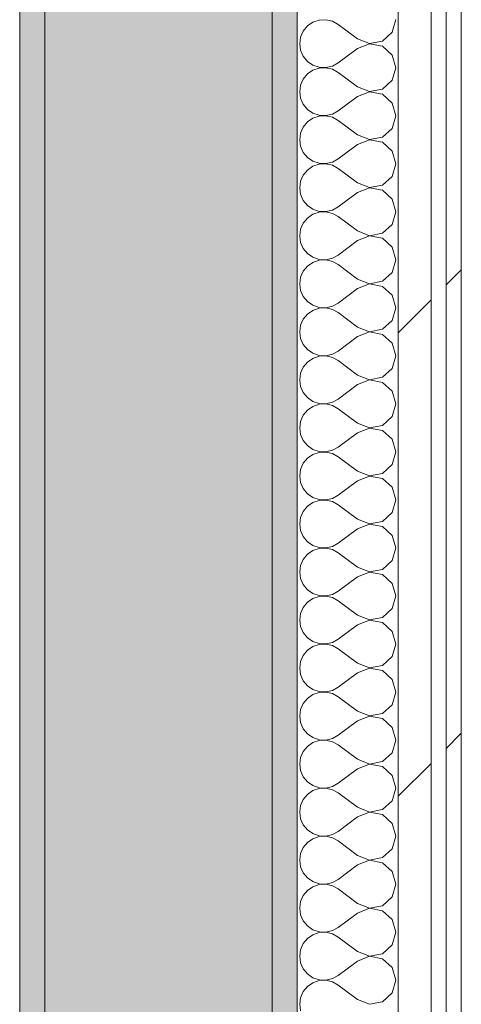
# Model space of a CAD drawing. Header units: millimetres. Extents: x -40968 to 11883, y -18816 to 4378.
# Tile 154 of 209: x -3749 to -3574, y -15448 to -15057. Entities that reach past the tile are written whole.
import ezdxf

# ---------------------------------------------------------------- set-up
doc = ezdxf.new("R2010")
doc.units = ezdxf.units.MM
doc.header["$MEASUREMENT"] = 0
doc.linetypes.add('Wipeout_Contour', pattern=[1000, 0, -1000])
doc.layers.add('12_FAÇ_Façana', color=7, linetype='Continuous')
doc.layers.add('Nuevo_08_E_Envans secs', color=7, linetype='Continuous')
for name, color, linetype, lineweight, true_color in [('12_FAÇ_Façana_Pluma_Nº__102', 7, 'Continuous', 5, 0xcccccc), ('12_FAÇ_Façana_Pluma_Nº__176', 7, 'Continuous', 15, 0x93a0c6), ('Nuevo_08_E_Envans secs_Pluma_Nº__102', 7, 'Continuous', 5, 0xcccccc), ('Nuevo_08_E_Envans secs_Pluma_Nº__171', 171, 'Continuous', 13, 0xaaaaff), ('Nuevo_08_E_Envans secs_Pluma_Nº__177', 7, 'Continuous', 15, 0xf7e046)]:
    doc.layers.add(name, color=color, linetype=linetype, lineweight=lineweight, true_color=true_color)
doc.layers.add('12_FAÇ_Façana_Pluma_Nº__7', color=7, linetype='Continuous', lineweight=5)
doc.layers.add('Nuevo_08_E_Envans secs_Pluma_Nº__1', color=7, linetype='Continuous', lineweight=5)
pattern_1 = [(45, (0, 0), (-183.8478, 183.8478), [195, -65]), (45, (7e-14, 183.85), (-183.8478, 183.8478), [195, -65])]

# ---------------------------------------------------------------- blocks, each defined once
blk = doc.blocks.new('Muro_45_1', base_point=(-3748.89, -17083.98))
at = {"layer": '12_FAÇ_Façana_Pluma_Nº__102', "linetype": 'Continuous', "lineweight": 0, "true_color": 0xe5e5e5}
blk.add_hatch(color=254, dxfattribs=at).paths.add_polyline_path([(-3738.89, -16700.98), (-3648.89, -16700.98), (-3648.89, -13646.98), (-3738.89, -13646.98)])
at = {"layer": '12_FAÇ_Façana_Pluma_Nº__176', "linetype": 'Continuous', "lineweight": 0, "true_color": 0x495063}
for points in [[(-3748.89, -13646.98), (-3748.89, -16690.98), (-3738.89, -16690.98), (-3738.89, -13646.98)], [(-3638.89, -13646.98), (-3648.89, -13646.98), (-3648.89, -17073.98), (-3638.89, -17073.98)]]:
    blk.add_hatch(color=251, dxfattribs=at).paths.add_polyline_path(points)
at = {"layer": '12_FAÇ_Façana_Pluma_Nº__7', "color": 7, "linetype": 'Continuous', "lineweight": 5}
for p, q in [((-3738.89, -13646.98), (-3738.89, -16700.98)), ((-3648.89, -16700.98), (-3648.89, -13646.98))]:
    blk.add_line(p, q, dxfattribs=at)
at = {"layer": '12_FAÇ_Façana_Pluma_Nº__7', "color": 7, "linetype": 'Continuous', "lineweight": 5, "flags": 128}
for points in [[(-3748.89, -13646.98), (-3748.89, -16690.98)], [(-3638.89, -17073.98), (-3638.89, -13646.98)]]:
    blk.add_lwpolyline(points, dxfattribs=at)
blk = doc.blocks.new('*X502')
at = {"layer": 'Nuevo_08_E_Envans secs_Pluma_Nº__102', "color": 254, "linetype": 'Continuous', "lineweight": 5, "true_color": 0xcccccc}
for p, q in [((-3634.84, -15059.64), (-3636.52, -15061.66)), ((-3632.68, -15058.15), (-3634.84, -15059.64)), ((-3630.19, -15057.31), (-3632.68, -15058.15)), ((-3627.56, -15057.18), (-3630.19, -15057.31)), ((-3625, -15057.78), (-3627.56, -15057.18)), ((-3622.7, -15059.05), (-3625, -15057.78)), ((-3615.08, -15064.76), (-3622.7, -15059.05)), ((-3601.27, -15062.15), (-3599.85, -15057.14)), ((-3637.58, -15064.06), (-3637.94, -15066.67)), ((-3636.52, -15061.66), (-3637.58, -15064.06)), ((-3605.11, -15065.66), (-3601.27, -15062.15)), ((-3637.94, -15066.67), (-3637.58, -15069.27)), ((-3615.08, -15064.76), (-3610.23, -15066.63)), ((-3610.23, -15066.71), (-3615.08, -15068.57)), ((-3610.23, -15066.63), (-3605.11, -15065.66)), ((-3605.11, -15067.67), (-3610.23, -15066.71)), ((-3601.27, -15071.18), (-3605.11, -15067.67)), ((-3637.58, -15069.27), (-3636.52, -15071.67)), ((-3636.52, -15071.67), (-3634.84, -15073.7)), ((-3615.08, -15068.57), (-3622.7, -15074.29)), ((-3599.85, -15076.19), (-3601.27, -15071.18)), ((-3634.84, -15073.7), (-3632.68, -15075.19)), ((-3632.68, -15075.19), (-3630.19, -15076.02)), ((-3630.19, -15076.02), (-3627.56, -15076.15)), ((-3627.56, -15076.23), (-3630.19, -15076.36)), ((-3627.56, -15076.15), (-3625, -15075.56)), ((-3625, -15076.82), (-3627.56, -15076.23)), ((-3625, -15075.56), (-3622.7, -15074.29)), ((-3601.27, -15081.2), (-3599.85, -15076.19)), ((-3634.84, -15078.68), (-3636.52, -15080.71)), ((-3632.68, -15077.2), (-3634.84, -15078.68)), ((-3630.19, -15076.36), (-3632.68, -15077.2)), ((-3622.7, -15078.1), (-3625, -15076.82)), ((-3615.08, -15083.81), (-3622.7, -15078.1)), ((-3637.58, -15083.11), (-3637.94, -15085.71)), ((-3636.52, -15080.71), (-3637.58, -15083.11)), ((-3615.08, -15083.81), (-3610.23, -15085.68)), ((-3605.11, -15084.71), (-3601.27, -15081.2)), ((-3637.94, -15085.71), (-3637.58, -15088.32)), ((-3615.08, -15087.62), (-3622.7, -15093.33)), ((-3610.23, -15085.75), (-3615.08, -15087.62)), ((-3610.23, -15085.68), (-3605.11, -15084.71)), ((-3605.11, -15086.72), (-3610.23, -15085.75)), ((-3601.27, -15090.23), (-3605.11, -15086.72)), ((-3637.58, -15088.32), (-3636.52, -15090.72)), ((-3636.52, -15090.72), (-3634.84, -15092.74)), ((-3599.85, -15095.24), (-3601.27, -15090.23)), ((-3634.84, -15092.74), (-3632.68, -15094.23)), ((-3632.68, -15094.23), (-3630.19, -15095.07)), ((-3630.19, -15095.4), (-3632.68, -15096.24)), ((-3630.19, -15095.07), (-3627.56, -15095.2)), ((-3627.56, -15095.28), (-3630.19, -15095.4)), ((-3627.56, -15095.2), (-3625, -15094.6)), ((-3625, -15095.87), (-3627.56, -15095.28)), ((-3625, -15094.6), (-3622.7, -15093.33)), ((-3601.27, -15100.25), (-3599.85, -15095.24)), ((-3634.84, -15097.73), (-3636.52, -15099.75)), ((-3632.68, -15096.24), (-3634.84, -15097.73)), ((-3622.7, -15097.14), (-3625, -15095.87)), ((-3615.08, -15102.86), (-3622.7, -15097.14)), ((-3637.58, -15102.16), (-3637.94, -15104.76)), ((-3636.52, -15099.75), (-3637.58, -15102.16)), ((-3615.08, -15102.86), (-3610.23, -15104.72)), ((-3605.11, -15103.76), (-3601.27, -15100.25)), ((-3637.94, -15104.76), (-3637.58, -15107.36)), ((-3637.58, -15107.36), (-3636.52, -15109.77)), ((-3615.08, -15106.67), (-3622.7, -15112.38)), ((-3610.23, -15104.8), (-3615.08, -15106.67)), ((-3610.23, -15104.72), (-3605.11, -15103.76)), ((-3605.11, -15105.77), (-3610.23, -15104.8)), ((-3601.27, -15109.28), (-3605.11, -15105.77)), ((-3636.52, -15109.77), (-3634.84, -15111.79)), ((-3599.85, -15114.29), (-3601.27, -15109.28)), ((-3634.84, -15111.79), (-3632.68, -15113.28)), ((-3632.68, -15115.29), (-3634.84, -15116.78)), ((-3632.68, -15113.28), (-3630.19, -15114.12)), ((-3630.19, -15114.45), (-3632.68, -15115.29)), ((-3630.19, -15114.12), (-3627.56, -15114.25)), ((-3627.56, -15114.32), (-3630.19, -15114.45)), ((-3627.56, -15114.25), (-3625, -15113.65)), ((-3625, -15114.92), (-3627.56, -15114.32)), ((-3625, -15113.65), (-3622.7, -15112.38)), ((-3622.7, -15116.19), (-3625, -15114.92)), ((-3601.27, -15119.29), (-3599.85, -15114.29)), ((-3636.52, -15118.8), (-3637.58, -15121.21)), ((-3634.84, -15116.78), (-3636.52, -15118.8)), ((-3615.08, -15121.9), (-3622.7, -15116.19)), ((-3637.58, -15121.21), (-3637.94, -15123.81)), ((-3615.08, -15121.9), (-3610.23, -15123.77)), ((-3610.23, -15123.77), (-3605.11, -15122.8)), ((-3605.11, -15122.8), (-3601.27, -15119.29)), ((-3637.94, -15123.81), (-3637.58, -15126.41)), ((-3637.58, -15126.41), (-3636.52, -15128.82)), ((-3615.08, -15125.71), (-3622.7, -15131.43)), ((-3610.23, -15123.85), (-3615.08, -15125.71)), ((-3605.11, -15124.81), (-3610.23, -15123.85)), ((-3601.27, -15128.33), (-3605.11, -15124.81)), ((-3636.52, -15128.82), (-3634.84, -15130.84)), ((-3634.84, -15130.84), (-3632.68, -15132.33)), ((-3599.85, -15133.33), (-3601.27, -15128.33)), ((-3632.68, -15134.34), (-3634.84, -15135.83)), ((-3632.68, -15132.33), (-3630.19, -15133.17)), ((-3630.19, -15133.5), (-3632.68, -15134.34)), ((-3630.19, -15133.17), (-3627.56, -15133.29)), ((-3627.56, -15133.37), (-3630.19, -15133.5)), ((-3627.56, -15133.29), (-3625, -15132.7)), ((-3625, -15133.97), (-3627.56, -15133.37)), ((-3625, -15132.7), (-3622.7, -15131.43)), ((-3622.7, -15135.24), (-3625, -15133.97)), ((-3601.27, -15138.34), (-3599.85, -15133.33)), ((-3636.52, -15137.85), (-3637.58, -15140.25)), ((-3634.84, -15135.83), (-3636.52, -15137.85)), ((-3615.08, -15140.95), (-3622.7, -15135.24)), ((-3605.11, -15141.85), (-3601.27, -15138.34)), ((-3637.58, -15140.25), (-3637.94, -15142.86)), ((-3615.08, -15140.95), (-3610.23, -15142.82)), ((-3610.23, -15142.82), (-3605.11, -15141.85)), ((-3637.94, -15142.86), (-3637.58, -15145.46)), ((-3637.58, -15145.46), (-3636.52, -15147.86)), ((-3615.08, -15144.76), (-3622.7, -15150.48)), ((-3610.23, -15142.9), (-3615.08, -15144.76)), ((-3605.11, -15143.86), (-3610.23, -15142.9)), ((-3601.27, -15147.37), (-3605.11, -15143.86)), ((-3636.52, -15147.86), (-3634.84, -15149.89)), ((-3634.84, -15149.89), (-3632.68, -15151.38)), ((-3599.85, -15152.38), (-3601.27, -15147.37)), ((-3632.68, -15153.39), (-3634.84, -15154.87)), ((-3632.68, -15151.38), (-3630.19, -15152.22)), ((-3630.19, -15152.55), (-3632.68, -15153.39)), ((-3630.19, -15152.22), (-3627.56, -15152.34)), ((-3627.56, -15152.42), (-3630.19, -15152.55)), ((-3627.56, -15152.34), (-3625, -15151.75)), ((-3625, -15153.01), (-3627.56, -15152.42)), ((-3625, -15151.75), (-3622.7, -15150.48)), ((-3622.7, -15154.29), (-3625, -15153.01)), ((-3615.08, -15160), (-3622.7, -15154.29)), ((-3601.27, -15157.39), (-3599.85, -15152.38)), ((-3636.52, -15156.9), (-3637.58, -15159.3)), ((-3634.84, -15154.87), (-3636.52, -15156.9)), ((-3605.11, -15160.9), (-3601.27, -15157.39)), ((-3637.58, -15159.3), (-3637.94, -15161.9)), ((-3637.94, -15161.9), (-3637.58, -15164.51)), ((-3615.08, -15160), (-3610.23, -15161.87)), ((-3610.23, -15161.94), (-3615.08, -15163.81)), ((-3610.23, -15161.87), (-3605.11, -15160.9)), ((-3605.11, -15162.91), (-3610.23, -15161.94)), ((-3637.58, -15164.51), (-3636.52, -15166.91)), ((-3615.08, -15163.81), (-3622.7, -15169.52)), ((-3601.27, -15166.42), (-3605.11, -15162.91)), ((-3636.52, -15166.91), (-3634.84, -15168.94)), ((-3634.84, -15168.94), (-3632.68, -15170.42)), ((-3625, -15170.8), (-3622.7, -15169.52)), ((-3599.85, -15171.43), (-3601.27, -15166.42)), ((-3632.68, -15172.43), (-3634.84, -15173.92)), ((-3632.68, -15170.42), (-3630.19, -15171.26)), ((-3630.19, -15171.59), (-3632.68, -15172.43)), ((-3630.19, -15171.26), (-3627.56, -15171.39)), ((-3627.56, -15171.47), (-3630.19, -15171.59)), ((-3627.56, -15171.39), (-3625, -15170.8)), ((-3625, -15172.06), (-3627.56, -15171.47)), ((-3622.7, -15173.33), (-3625, -15172.06)), ((-3615.08, -15179.05), (-3622.7, -15173.33)), ((-3601.27, -15176.44), (-3599.85, -15171.43)), ((-3636.52, -15175.95), (-3637.58, -15178.35)), ((-3634.84, -15173.92), (-3636.52, -15175.95)), ((-3605.11, -15179.95), (-3601.27, -15176.44)), ((-3637.58, -15178.35), (-3637.94, -15180.95)), ((-3637.94, -15180.95), (-3637.58, -15183.55)), ((-3615.08, -15179.05), (-3610.23, -15180.91)), ((-3610.23, -15180.99), (-3615.08, -15182.86)), ((-3610.23, -15180.91), (-3605.11, -15179.95)), ((-3605.11, -15181.96), (-3610.23, -15180.99)), ((-3637.58, -15183.55), (-3636.52, -15185.96)), ((-3615.08, -15182.86), (-3622.7, -15188.57)), ((-3601.27, -15185.47), (-3605.11, -15181.96)), ((-3599.85, -15190.48), (-3601.27, -15185.47)), ((-3636.52, -15185.96), (-3634.84, -15187.98)), ((-3634.84, -15187.98), (-3632.68, -15189.47)), ((-3632.68, -15189.47), (-3630.19, -15190.31)), ((-3625, -15189.84), (-3622.7, -15188.57)), ((-3634.84, -15192.97), (-3636.52, -15194.99)), ((-3632.68, -15191.48), (-3634.84, -15192.97)), ((-3630.19, -15190.64), (-3632.68, -15191.48)), ((-3630.19, -15190.31), (-3627.56, -15190.44)), ((-3627.56, -15190.51), (-3630.19, -15190.64)), ((-3627.56, -15190.44), (-3625, -15189.84)), ((-3625, -15191.11), (-3627.56, -15190.51)), ((-3622.7, -15192.38), (-3625, -15191.11)), ((-3615.08, -15198.1), (-3622.7, -15192.38)), ((-3601.27, -15195.48), (-3599.85, -15190.48)), ((-3636.52, -15194.99), (-3637.58, -15197.4)), ((-3605.11, -15198.99), (-3601.27, -15195.48)), ((-3637.58, -15197.4), (-3637.94, -15200)), ((-3637.94, -15200), (-3637.58, -15202.6)), ((-3615.08, -15198.1), (-3610.23, -15199.96)), ((-3610.23, -15200.04), (-3615.08, -15201.9)), ((-3610.23, -15199.96), (-3605.11, -15198.99)), ((-3605.11, -15201.01), (-3610.23, -15200.04)), ((-3601.27, -15204.52), (-3605.11, -15201.01)), ((-3637.58, -15202.6), (-3636.52, -15205.01)), ((-3636.52, -15205.01), (-3634.84, -15207.03)), ((-3615.08, -15201.9), (-3622.7, -15207.62)), ((-3599.85, -15209.52), (-3601.27, -15204.52)), ((-3634.84, -15207.03), (-3632.68, -15208.52)), ((-3632.68, -15208.52), (-3630.19, -15209.36)), ((-3627.56, -15209.49), (-3625, -15208.89)), ((-3625, -15208.89), (-3622.7, -15207.62)), ((-3634.84, -15212.02), (-3636.52, -15214.04)), ((-3632.68, -15210.53), (-3634.84, -15212.02)), ((-3630.19, -15209.69), (-3632.68, -15210.53)), ((-3630.19, -15209.36), (-3627.56, -15209.49)), ((-3627.56, -15209.56), (-3630.19, -15209.69)), ((-3625, -15210.16), (-3627.56, -15209.56)), ((-3622.7, -15211.43), (-3625, -15210.16)), ((-3615.08, -15217.14), (-3622.7, -15211.43)), ((-3601.27, -15214.53), (-3599.85, -15209.52)), ((-3637.58, -15216.45), (-3637.94, -15219.05)), ((-3636.52, -15214.04), (-3637.58, -15216.45)), ((-3605.11, -15218.04), (-3601.27, -15214.53)), ((-3637.94, -15219.05), (-3637.58, -15221.65)), ((-3615.08, -15217.14), (-3610.23, -15219.01)), ((-3610.23, -15219.09), (-3615.08, -15220.95)), ((-3610.23, -15219.01), (-3605.11, -15218.04)), ((-3605.11, -15220.05), (-3610.23, -15219.09)), ((-3601.27, -15223.56), (-3605.11, -15220.05)), ((-3637.58, -15221.65), (-3636.52, -15224.05)), ((-3636.52, -15224.05), (-3634.84, -15226.08)), ((-3615.08, -15220.95), (-3622.7, -15226.67)), ((-3599.85, -15228.57), (-3601.27, -15223.56)), ((-3634.84, -15226.08), (-3632.68, -15227.57)), ((-3632.68, -15227.57), (-3630.19, -15228.41)), ((-3630.19, -15228.41), (-3627.56, -15228.53)), ((-3627.56, -15228.53), (-3625, -15227.94)), ((-3625, -15227.94), (-3622.7, -15226.67)), ((-3634.84, -15231.06), (-3636.52, -15233.09)), ((-3632.68, -15229.58), (-3634.84, -15231.06)), ((-3630.19, -15228.74), (-3632.68, -15229.58)), ((-3627.56, -15228.61), (-3630.19, -15228.74)), ((-3625, -15229.2), (-3627.56, -15228.61)), ((-3622.7, -15230.48), (-3625, -15229.2)), ((-3615.08, -15236.19), (-3622.7, -15230.48)), ((-3601.27, -15233.58), (-3599.85, -15228.57)), ((-3637.58, -15235.49), (-3637.94, -15238.1)), ((-3636.52, -15233.09), (-3637.58, -15235.49)), ((-3615.08, -15236.19), (-3610.23, -15238.06)), ((-3605.11, -15237.09), (-3601.27, -15233.58)), ((-3637.94, -15238.1), (-3637.58, -15240.7)), ((-3615.08, -15240), (-3622.7, -15245.71)), ((-3610.23, -15238.13), (-3615.08, -15240)), ((-3610.23, -15238.06), (-3605.11, -15237.09)), ((-3605.11, -15239.1), (-3610.23, -15238.13)), ((-3601.27, -15242.61), (-3605.11, -15239.1)), ((-3637.58, -15240.7), (-3636.52, -15243.1)), ((-3636.52, -15243.1), (-3634.84, -15245.13)), ((-3599.85, -15247.62), (-3601.27, -15242.61)), ((-3634.84, -15245.13), (-3632.68, -15246.61)), ((-3632.68, -15246.61), (-3630.19, -15247.45)), ((-3630.19, -15247.78), (-3632.68, -15248.62)), ((-3630.19, -15247.45), (-3627.56, -15247.58)), ((-3627.56, -15247.66), (-3630.19, -15247.78)), ((-3627.56, -15247.58), (-3625, -15246.99)), ((-3625, -15248.25), (-3627.56, -15247.66)), ((-3625, -15246.99), (-3622.7, -15245.71)), ((-3601.27, -15252.63), (-3599.85, -15247.62)), ((-3634.84, -15250.11), (-3636.52, -15252.14)), ((-3632.68, -15248.62), (-3634.84, -15250.11)), ((-3622.7, -15249.52), (-3625, -15248.25)), ((-3615.08, -15255.24), (-3622.7, -15249.52)), ((-3637.58, -15254.54), (-3637.94, -15257.14)), ((-3636.52, -15252.14), (-3637.58, -15254.54)), ((-3615.08, -15255.24), (-3610.23, -15257.1)), ((-3605.11, -15256.14), (-3601.27, -15252.63)), ((-3637.94, -15257.14), (-3637.58, -15259.75)), ((-3637.58, -15259.75), (-3636.52, -15262.15)), ((-3615.08, -15259.05), (-3622.7, -15264.76)), ((-3610.23, -15257.18), (-3615.08, -15259.05)), ((-3610.23, -15257.1), (-3605.11, -15256.14)), ((-3605.11, -15258.15), (-3610.23, -15257.18)), ((-3601.27, -15261.66), (-3605.11, -15258.15)), ((-3636.52, -15262.15), (-3634.84, -15264.17)), ((-3599.85, -15266.67), (-3601.27, -15261.66)), ((-3634.84, -15264.17), (-3632.68, -15265.66)), ((-3632.68, -15265.66), (-3630.19, -15266.5)), ((-3630.19, -15266.83), (-3632.68, -15267.67)), ((-3630.19, -15266.5), (-3627.56, -15266.63)), ((-3627.56, -15266.71), (-3630.19, -15266.83)), ((-3627.56, -15266.63), (-3625, -15266.03)), ((-3625, -15267.3), (-3627.56, -15266.71)), ((-3625, -15266.03), (-3622.7, -15264.76)), ((-3622.7, -15268.57), (-3625, -15267.3)), ((-3601.27, -15271.67), (-3599.85, -15266.67)), ((-3636.52, -15271.18), (-3637.58, -15273.59)), ((-3634.84, -15269.16), (-3636.52, -15271.18)), ((-3632.68, -15267.67), (-3634.84, -15269.16)), ((-3615.08, -15274.29), (-3622.7, -15268.57)), ((-3637.58, -15273.59), (-3637.94, -15276.19)), ((-3615.08, -15274.29), (-3610.23, -15276.15)), ((-3610.23, -15276.15), (-3605.11, -15275.19)), ((-3605.11, -15275.19), (-3601.27, -15271.67)), ((-3637.94, -15276.19), (-3637.58, -15278.79)), ((-3637.58, -15278.79), (-3636.52, -15281.2)), ((-3615.08, -15278.1), (-3622.7, -15283.81)), ((-3610.23, -15276.23), (-3615.08, -15278.1)), ((-3605.11, -15277.2), (-3610.23, -15276.23)), ((-3601.27, -15280.71), (-3605.11, -15277.2)), ((-3636.52, -15281.2), (-3634.84, -15283.22)), ((-3634.84, -15283.22), (-3632.68, -15284.71)), ((-3599.85, -15285.71), (-3601.27, -15280.71)), ((-3632.68, -15286.72), (-3634.84, -15288.21)), ((-3632.68, -15284.71), (-3630.19, -15285.55)), ((-3630.19, -15285.88), (-3632.68, -15286.72)), ((-3630.19, -15285.55), (-3627.56, -15285.68)), ((-3627.56, -15285.75), (-3630.19, -15285.88)), ((-3627.56, -15285.68), (-3625, -15285.08)), ((-3625, -15286.35), (-3627.56, -15285.75)), ((-3625, -15285.08), (-3622.7, -15283.81)), ((-3622.7, -15287.62), (-3625, -15286.35)), ((-3601.27, -15290.72), (-3599.85, -15285.71)), ((-3636.52, -15290.23), (-3637.58, -15292.64)), ((-3634.84, -15288.21), (-3636.52, -15290.23)), ((-3615.08, -15293.33), (-3622.7, -15287.62)), ((-3605.11, -15294.23), (-3601.27, -15290.72)), ((-3637.58, -15292.64), (-3637.94, -15295.24)), ((-3615.08, -15293.33), (-3610.23, -15295.2)), ((-3610.23, -15295.2), (-3605.11, -15294.23)), ((-3637.94, -15295.24), (-3637.58, -15297.84)), ((-3637.58, -15297.84), (-3636.52, -15300.25)), ((-3615.08, -15297.14), (-3622.7, -15302.86)), ((-3610.23, -15295.28), (-3615.08, -15297.14)), ((-3605.11, -15296.24), (-3610.23, -15295.28)), ((-3601.27, -15299.75), (-3605.11, -15296.24)), ((-3636.52, -15300.25), (-3634.84, -15302.27)), ((-3634.84, -15302.27), (-3632.68, -15303.76)), ((-3599.85, -15304.76), (-3601.27, -15299.75)), ((-3632.68, -15305.77), (-3634.84, -15307.26)), ((-3632.68, -15303.76), (-3630.19, -15304.6)), ((-3630.19, -15304.93), (-3632.68, -15305.77)), ((-3630.19, -15304.6), (-3627.56, -15304.72)), ((-3627.56, -15304.8), (-3630.19, -15304.93)), ((-3627.56, -15304.72), (-3625, -15304.13)), ((-3625, -15305.4), (-3627.56, -15304.8)), ((-3625, -15304.13), (-3622.7, -15302.86)), ((-3622.7, -15306.67), (-3625, -15305.4)), ((-3601.27, -15309.77), (-3599.85, -15304.76)), ((-3636.52, -15309.28), (-3637.58, -15311.68)), ((-3634.84, -15307.26), (-3636.52, -15309.28)), ((-3615.08, -15312.38), (-3622.7, -15306.67)), ((-3605.11, -15313.28), (-3601.27, -15309.77)), ((-3637.58, -15311.68), (-3637.94, -15314.29)), ((-3637.94, -15314.29), (-3637.58, -15316.89)), ((-3615.08, -15312.38), (-3610.23, -15314.25)), ((-3610.23, -15314.32), (-3615.08, -15316.19)), ((-3610.23, -15314.25), (-3605.11, -15313.28)), ((-3605.11, -15315.29), (-3610.23, -15314.32)), ((-3637.58, -15316.89), (-3636.52, -15319.29)), ((-3615.08, -15316.19), (-3622.7, -15321.9)), ((-3601.27, -15318.8), (-3605.11, -15315.29)), ((-3636.52, -15319.29), (-3634.84, -15321.32)), ((-3634.84, -15321.32), (-3632.68, -15322.8)), ((-3625, -15323.18), (-3622.7, -15321.9)), ((-3599.85, -15323.81), (-3601.27, -15318.8)), ((-3632.68, -15324.81), (-3634.84, -15326.3)), ((-3632.68, -15322.8), (-3630.19, -15323.64)), ((-3630.19, -15323.98), (-3632.68, -15324.81)), ((-3630.19, -15323.64), (-3627.56, -15323.77)), ((-3627.56, -15323.85), (-3630.19, -15323.98)), ((-3627.56, -15323.77), (-3625, -15323.18)), ((-3625, -15324.44), (-3627.56, -15323.85)), ((-3622.7, -15325.71), (-3625, -15324.44)), ((-3615.08, -15331.43), (-3622.7, -15325.71)), ((-3601.27, -15328.82), (-3599.85, -15323.81)), ((-3636.52, -15328.33), (-3637.58, -15330.73)), ((-3634.84, -15326.3), (-3636.52, -15328.33)), ((-3605.11, -15332.33), (-3601.27, -15328.82)), ((-3637.58, -15330.73), (-3637.94, -15333.33)), ((-3637.94, -15333.33), (-3637.58, -15335.94)), ((-3615.08, -15331.43), (-3610.23, -15333.29)), ((-3610.23, -15333.37), (-3615.08, -15335.24)), ((-3610.23, -15333.29), (-3605.11, -15332.33)), ((-3605.11, -15334.34), (-3610.23, -15333.37)), ((-3637.58, -15335.94), (-3636.52, -15338.34)), ((-3615.08, -15335.24), (-3622.7, -15340.95)), ((-3601.27, -15337.85), (-3605.11, -15334.34)), ((-3599.85, -15342.86), (-3601.27, -15337.85)), ((-3636.52, -15338.34), (-3634.84, -15340.36)), ((-3634.84, -15340.36), (-3632.68, -15341.85)), ((-3625, -15342.22), (-3622.7, -15340.95)), ((-3634.84, -15345.35), (-3636.52, -15347.37)), ((-3632.68, -15343.86), (-3634.84, -15345.35)), ((-3632.68, -15341.85), (-3630.19, -15342.69)), ((-3630.19, -15343.02), (-3632.68, -15343.86)), ((-3630.19, -15342.69), (-3627.56, -15342.82)), ((-3627.56, -15342.9), (-3630.19, -15343.02)), ((-3627.56, -15342.82), (-3625, -15342.22)), ((-3625, -15343.49), (-3627.56, -15342.9)), ((-3622.7, -15344.76), (-3625, -15343.49)), ((-3615.08, -15350.48), (-3622.7, -15344.76)), ((-3601.27, -15347.86), (-3599.85, -15342.86)), ((-3636.52, -15347.37), (-3637.58, -15349.78)), ((-3605.11, -15351.38), (-3601.27, -15347.86)), ((-3637.58, -15349.78), (-3637.94, -15352.38)), ((-3637.94, -15352.38), (-3637.58, -15354.98)), ((-3615.08, -15350.48), (-3610.23, -15352.34)), ((-3610.23, -15352.42), (-3615.08, -15354.29)), ((-3610.23, -15352.34), (-3605.11, -15351.38)), ((-3605.11, -15353.39), (-3610.23, -15352.42)), ((-3601.27, -15356.9), (-3605.11, -15353.39)), ((-3637.58, -15354.98), (-3636.52, -15357.39)), ((-3636.52, -15357.39), (-3634.84, -15359.41)), ((-3615.08, -15354.29), (-3622.7, -15360)), ((-3599.85, -15361.9), (-3601.27, -15356.9)), ((-3634.84, -15359.41), (-3632.68, -15360.9)), ((-3632.68, -15360.9), (-3630.19, -15361.74)), ((-3627.56, -15361.87), (-3625, -15361.27)), ((-3625, -15361.27), (-3622.7, -15360)), ((-3634.84, -15364.4), (-3636.52, -15366.42)), ((-3632.68, -15362.91), (-3634.84, -15364.4)), ((-3630.19, -15362.07), (-3632.68, -15362.91)), ((-3630.19, -15361.74), (-3627.56, -15361.87)), ((-3627.56, -15361.94), (-3630.19, -15362.07)), ((-3625, -15362.54), (-3627.56, -15361.94)), ((-3622.7, -15363.81), (-3625, -15362.54)), ((-3615.08, -15369.52), (-3622.7, -15363.81)), ((-3601.27, -15366.91), (-3599.85, -15361.9)), ((-3637.58, -15368.83), (-3637.94, -15371.43)), ((-3636.52, -15366.42), (-3637.58, -15368.83)), ((-3605.11, -15370.42), (-3601.27, -15366.91)), ((-3637.94, -15371.43), (-3637.58, -15374.03)), ((-3615.08, -15369.52), (-3610.23, -15371.39)), ((-3610.23, -15371.47), (-3615.08, -15373.33)), ((-3610.23, -15371.39), (-3605.11, -15370.42)), ((-3605.11, -15372.43), (-3610.23, -15371.47)), ((-3601.27, -15375.95), (-3605.11, -15372.43)), ((-3637.58, -15374.03), (-3636.52, -15376.44)), ((-3636.52, -15376.44), (-3634.84, -15378.46)), ((-3615.08, -15373.33), (-3622.7, -15379.05)), ((-3599.85, -15380.95), (-3601.27, -15375.95)), ((-3634.84, -15378.46), (-3632.68, -15379.95)), ((-3632.68, -15379.95), (-3630.19, -15380.79)), ((-3630.19, -15380.79), (-3627.56, -15380.91)), ((-3627.56, -15380.91), (-3625, -15380.32)), ((-3625, -15380.32), (-3622.7, -15379.05)), ((-3634.84, -15383.45), (-3636.52, -15385.47)), ((-3632.68, -15381.96), (-3634.84, -15383.45)), ((-3630.19, -15381.12), (-3632.68, -15381.96)), ((-3627.56, -15380.99), (-3630.19, -15381.12)), ((-3625, -15381.59), (-3627.56, -15380.99)), ((-3622.7, -15382.86), (-3625, -15381.59)), ((-3615.08, -15388.57), (-3622.7, -15382.86)), ((-3601.27, -15385.96), (-3599.85, -15380.95)), ((-3637.58, -15387.87), (-3637.94, -15390.48)), ((-3636.52, -15385.47), (-3637.58, -15387.87)), ((-3615.08, -15388.57), (-3610.23, -15390.44)), ((-3605.11, -15389.47), (-3601.27, -15385.96)), ((-3637.94, -15390.48), (-3637.58, -15393.08)), ((-3615.08, -15392.38), (-3622.7, -15398.1)), ((-3610.23, -15390.51), (-3615.08, -15392.38)), ((-3610.23, -15390.44), (-3605.11, -15389.47)), ((-3605.11, -15391.48), (-3610.23, -15390.51)), ((-3601.27, -15394.99), (-3605.11, -15391.48)), ((-3637.58, -15393.08), (-3636.52, -15395.48)), ((-3636.52, -15395.48), (-3634.84, -15397.51)), ((-3599.85, -15400), (-3601.27, -15394.99)), ((-3634.84, -15397.51), (-3632.68, -15398.99)), ((-3632.68, -15398.99), (-3630.19, -15399.83)), ((-3630.19, -15400.17), (-3632.68, -15401.01)), ((-3630.19, -15399.83), (-3627.56, -15399.96)), ((-3627.56, -15400.04), (-3630.19, -15400.17)), ((-3627.56, -15399.96), (-3625, -15399.37)), ((-3625, -15400.63), (-3627.56, -15400.04)), ((-3625, -15399.37), (-3622.7, -15398.1)), ((-3601.27, -15405.01), (-3599.85, -15400)), ((-3634.84, -15402.49), (-3636.52, -15404.52)), ((-3632.68, -15401.01), (-3634.84, -15402.49)), ((-3622.7, -15401.9), (-3625, -15400.63)), ((-3615.08, -15407.62), (-3622.7, -15401.9)), ((-3637.58, -15406.92), (-3637.94, -15409.52)), ((-3636.52, -15404.52), (-3637.58, -15406.92)), ((-3615.08, -15407.62), (-3610.23, -15409.49)), ((-3605.11, -15408.52), (-3601.27, -15405.01)), ((-3637.94, -15409.52), (-3637.58, -15412.13)), ((-3615.08, -15411.43), (-3622.7, -15417.14)), ((-3610.23, -15409.56), (-3615.08, -15411.43)), ((-3610.23, -15409.49), (-3605.11, -15408.52)), ((-3605.11, -15410.53), (-3610.23, -15409.56)), ((-3601.27, -15414.04), (-3605.11, -15410.53)), ((-3637.58, -15412.13), (-3636.52, -15414.53)), ((-3636.52, -15414.53), (-3634.84, -15416.55)), ((-3599.85, -15419.05), (-3601.27, -15414.04)), ((-3634.84, -15416.55), (-3632.68, -15418.04)), ((-3632.68, -15418.04), (-3630.19, -15418.88)), ((-3630.19, -15419.21), (-3632.68, -15420.05)), ((-3630.19, -15418.88), (-3627.56, -15419.01)), ((-3627.56, -15419.09), (-3630.19, -15419.21)), ((-3627.56, -15419.01), (-3625, -15418.41)), ((-3625, -15419.68), (-3627.56, -15419.09)), ((-3625, -15418.41), (-3622.7, -15417.14)), ((-3622.7, -15420.95), (-3625, -15419.68)), ((-3601.27, -15424.05), (-3599.85, -15419.05)), ((-3636.52, -15423.56), (-3637.58, -15425.97)), ((-3634.84, -15421.54), (-3636.52, -15423.56)), ((-3632.68, -15420.05), (-3634.84, -15421.54)), ((-3615.08, -15426.67), (-3622.7, -15420.95)), ((-3637.58, -15425.97), (-3637.94, -15428.57)), ((-3615.08, -15426.67), (-3610.23, -15428.53)), ((-3610.23, -15428.53), (-3605.11, -15427.57)), ((-3605.11, -15427.57), (-3601.27, -15424.05)), ((-3637.94, -15428.57), (-3637.58, -15431.17)), ((-3637.58, -15431.17), (-3636.52, -15433.58)), ((-3615.08, -15430.48), (-3622.7, -15436.19)), ((-3610.23, -15428.61), (-3615.08, -15430.48)), ((-3605.11, -15429.58), (-3610.23, -15428.61)), ((-3601.27, -15433.09), (-3605.11, -15429.58)), ((-3636.52, -15433.58), (-3634.84, -15435.6)), ((-3599.85, -15438.1), (-3601.27, -15433.09)), ((-3634.84, -15435.6), (-3632.68, -15437.09)), ((-3632.68, -15439.1), (-3634.84, -15440.59)), ((-3632.68, -15437.09), (-3630.19, -15437.93)), ((-3630.19, -15438.26), (-3632.68, -15439.1)), ((-3630.19, -15437.93), (-3627.56, -15438.06)), ((-3627.56, -15438.13), (-3630.19, -15438.26)), ((-3627.56, -15438.06), (-3625, -15437.46)), ((-3625, -15438.73), (-3627.56, -15438.13)), ((-3625, -15437.46), (-3622.7, -15436.19)), ((-3622.7, -15440), (-3625, -15438.73)), ((-3601.27, -15443.1), (-3599.85, -15438.1)), ((-3636.52, -15442.61), (-3637.58, -15445.02)), ((-3634.84, -15440.59), (-3636.52, -15442.61)), ((-3615.08, -15445.71), (-3622.7, -15440)), ((-3605.11, -15446.61), (-3601.27, -15443.1)), ((-3637.58, -15445.02), (-3637.94, -15447.62)), ((-3615.08, -15445.71), (-3610.23, -15447.58)), ((-3610.23, -15447.58), (-3605.11, -15446.61)), ((-3637.94, -15447.62), (-3637.58, -15450.22))]:
    blk.add_line(p, q, dxfattribs=at)
blk = doc.blocks.new('Muro_156_1', base_point=(-3573.89, -17276.98))
at = {"layer": 'Nuevo_08_E_Envans secs_Pluma_Nº__1', "color": 7, "linetype": 'Continuous', "lineweight": 5, "flags": 128}
blk.add_lwpolyline([(-3638.89, -13646.98), (-3638.89, -17130.98)], dxfattribs=at)
at = {"color": 254, "linetype": 'Wipeout_Contour', "lineweight": 0, "ltscale": 63230.89992}
blk.add_wipeout([(-3585.89, -17130.98), (-3585.89, -13646.98), (-3598.89, -13646.98), (-3598.89, -17130.98)], dxfattribs=at).dxf.layer = 'Nuevo_08_E_Envans secs'
at = {"color": 254, "linetype": 'Wipeout_Contour', "lineweight": 0, "ltscale": 63216.671369}
blk.add_wipeout([(-3573.89, -17130.98), (-3573.89, -13646.98), (-3579.89, -13646.98), (-3579.89, -17130.98)], dxfattribs=at).dxf.layer = 'Nuevo_08_E_Envans secs'
at = {"layer": 'Nuevo_08_E_Envans secs_Pluma_Nº__171', "linetype": 'Continuous', "lineweight": 13, "true_color": 0xaaaaff}
h = blk.add_hatch(dxfattribs=at)
h.set_pattern_fill('Panellat_HPL_0001', color=161, style=0, pattern_type=2)
h.set_pattern_definition(pattern_1)
h.paths.add_polyline_path([(-3573.89, -17130.98), (-3573.89, -13646.98), (-3579.89, -13646.98), (-3579.89, -17130.98)])
at = {"layer": 'Nuevo_08_E_Envans secs_Pluma_Nº__177', "linetype": 'Continuous', "lineweight": 15, "true_color": 0xf7e046}
h = blk.add_hatch(dxfattribs=at)
h.set_pattern_fill('Panellat_HPL_0001', color=53, style=0, pattern_type=2)
h.set_pattern_definition(pattern_1)
h.paths.add_polyline_path([(-3585.89, -17130.98), (-3585.89, -13646.98), (-3598.89, -13646.98), (-3598.89, -17130.98)])
at = {"layer": 'Nuevo_08_E_Envans secs_Pluma_Nº__1', "color": 7, "linetype": 'Continuous', "lineweight": 5}
for p, q in [((-3598.89, -17130.98), (-3598.89, -13646.98)), ((-3585.89, -17130.98), (-3585.89, -13646.98)), ((-3579.89, -17130.98), (-3579.89, -13646.98))]:
    blk.add_line(p, q, dxfattribs=at)
at = {"layer": 'Nuevo_08_E_Envans secs_Pluma_Nº__1', "color": 7, "linetype": 'Continuous', "lineweight": 5, "flags": 128}
blk.add_lwpolyline([(-3573.89, -17130.98), (-3573.89, -13646.98)], dxfattribs=at)
at = {"layer": 'Nuevo_08_E_Envans secs', "color": 7, "lineweight": 20}
blk.add_blockref('*X502', (0, 0), dxfattribs=at)

msp = doc.modelspace()

# ---------------------------------------------------------------- block references
at = {"layer": '12_FAÇ_Façana', "color": 7, "lineweight": 20}
msp.add_blockref('Muro_45_1', (-3748.89, -17083.98), dxfattribs=at)

# ---------------------------------------------------------------- next in the draw order: block references
at = {"layer": 'Nuevo_08_E_Envans secs', "color": 7, "lineweight": 20}
msp.add_blockref('Muro_156_1', (-3573.89, -17276.98), dxfattribs=at)

doc.saveas('drawing.dxf')
